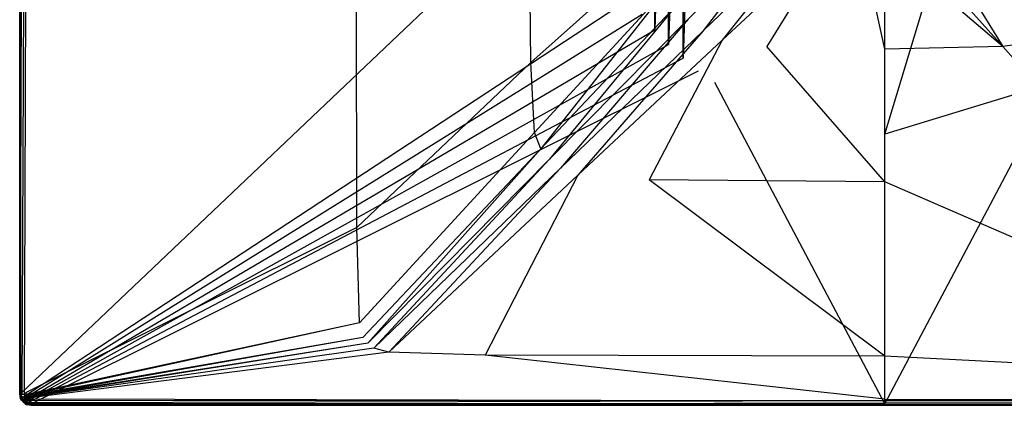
# Model space of a CAD drawing. Extents: x 0 to 1.2, y -0.8 to 0.
# Tile 1 of 17: x 0 to 0.68, y -0.8 to -0.53. Entities that reach past the tile are written whole.
import ezdxf

# ---------------------------------------------------------------- set-up
doc = ezdxf.new("R2010")
doc.units = 0
doc.layers.add('L1_WANNE_0_N_6229J3____REPLACEM', color=7, linetype='CONTINUOUS')

msp = doc.modelspace()

# ---------------------------------------------------------------- linework, layer by layer
at = {"layer": 'L1_WANNE_0_N_6229J3____REPLACEM', "color": 8}
for points, invisible_edges in [([(0.482167, -0.576368), (0.482159, -0.223679), (0.6, -0.187934), (0.482167, -0.576368)], 15), ([(0.482167, -0.576368), (0.6, -0.187934), (0.6, -0.612109), (0.482167, -0.576368)], 15), ([(0.717841, -0.223679), (0.6, -0.612109), (0.6, -0.187934), (0.717841, -0.223679)], 13), ([(0.470885, -0.568285), (0.470878, -0.231764), (0.482159, -0.223679), (0.470885, -0.568285)], 15), ([(0.470885, -0.568285), (0.482159, -0.223679), (0.482167, -0.576368), (0.470885, -0.568285)], 15), ([(0.6, -0.612109), (0.717841, -0.223679), (0.717833, -0.576368), (0.6, -0.612109)], 10), ([(0.460156, -0.55948), (0.460149, -0.240568), (0.470878, -0.231764), (0.460156, -0.55948)], 10), ([(0.460156, -0.55948), (0.470878, -0.231764), (0.470885, -0.568285), (0.460156, -0.55948)], 15), ([(0.450027, -0.549993), (0.45002, -0.250056), (0.460149, -0.240568), (0.450027, -0.549993)], 10), ([(0.450027, -0.549993), (0.460149, -0.240568), (0.460156, -0.55948), (0.450027, -0.549993)], 13), ([(0.440539, -0.539864), (0.440532, -0.260186), (0.45002, -0.250056), (0.440539, -0.539864)], 10), ([(0.440539, -0.539864), (0.45002, -0.250056), (0.450027, -0.549993), (0.440539, -0.539864)], 13), ([(0.431734, -0.529136), (0.440532, -0.260186), (0.440539, -0.539864), (0.431734, -0.529136)], 13), ([(0.423647, -0.390375), (0.000901, -0.791919), (0.000901, -0.399044), (0.423647, -0.390375)], 13), ([(0.000901, -0.791919), (0.423647, -0.390375), (0.423649, -0.517855), (0.000901, -0.791919)], 14), ([(0.000901, -0.399044), (0, -0.792002), (0, -0.39867), (0.000901, -0.399044)], 13), ([(0, -0.792002), (0, -0.398705, 0.000897), (0, -0.39867), (0, -0.792002)], 14), ([(0, -0.792002, 0.000897), (0, -0.39999, 0.033422), (0, -0.398705, 0.000897), (0, -0.792002, 0.000897)], 14), ([(0, -0.398705, 0.000897), (0, -0.792002), (0, -0.792002, 0.000897), (0, -0.398705, 0.000897)], 13), ([(0, -0.792002), (0.000901, -0.399044), (0.000901, -0.791919), (0, -0.792002)], 14), ([(0, -0.792002, 0.033422), (0, -0.400053, 0.035013), (0, -0.39999, 0.033422), (0, -0.792002, 0.033422)], 14), ([(0, -0.39999, 0.033422), (0, -0.792002, 0.000897), (0, -0.792002, 0.033422), (0, -0.39999, 0.033422)], 13), ([(0, -0.400053, 0.035013), (0, -0.792002, 0.033422), (0, -0.792002, 0.035013), (0, -0.400053, 0.035013)], 13), ([(0.000399, -0.400053, 0.037135), (0, -0.792002, 0.035013), (0.000399, -0.792302, 0.037135), (0.000399, -0.400053, 0.037135)], 13), ([(0, -0.792002, 0.035013), (0.000399, -0.400053, 0.037135), (0, -0.400053, 0.035013), (0, -0.792002, 0.035013)], 14), ([(0.001597, -0.400053, 0.038833), (0.000399, -0.792302, 0.037135), (0.001597, -0.792502, 0.038833), (0.001597, -0.400053, 0.038833)], 13), ([(0.000399, -0.792302, 0.037135), (0.001597, -0.400053, 0.038833), (0.000399, -0.400053, 0.037135), (0.000399, -0.792302, 0.037135)], 14), ([(0.001597, -0.792502, 0.038833), (0.003194, -0.400053, 0.039894), (0.001597, -0.400053, 0.038833), (0.001597, -0.792502, 0.038833)], 13), ([(0.003194, -0.400053, 0.039894), (0.001597, -0.792502, 0.038833), (0.003194, -0.792502, 0.039894), (0.003194, -0.400053, 0.039894)], 14), ([(0.003194, -0.792502, 0.039894), (0.004415, -0.400053, 0.03986), (0.003194, -0.400053, 0.039894), (0.003194, -0.792502, 0.039894)], 13), ([(0.004415, -0.400053, 0.03986), (0.003194, -0.792502, 0.039894), (0.004423, -0.79109, 0.03986), (0.004415, -0.400053, 0.03986)], 14), ([(0.233275, -0.400031, 0.036317), (0.004415, -0.400053, 0.03986), (0.004423, -0.79109, 0.03986), (0.233275, -0.400031, 0.036317)], 14), ([(0.233926, -0.676742, 0.036318), (0.233275, -0.400031, 0.036317), (0.004423, -0.79109, 0.03986), (0.233926, -0.676742, 0.036318)], 14), ([(0.353267, -0.40003, 0.033018), (0.233275, -0.400031, 0.036317), (0.233926, -0.676742, 0.036318), (0.353267, -0.40003, 0.033018)], 14), ([(0.354433, -0.56263, 0.033021), (0.353267, -0.40003, 0.033018), (0.233926, -0.676742, 0.036318), (0.354433, -0.56263, 0.033021)], 14), ([(0.44462, -0.400031, 0.030506), (0.353267, -0.40003, 0.033018), (0.354433, -0.56263, 0.033021), (0.44462, -0.400031, 0.030506)], 14), ([(0.446243, -0.480581, 0.030511), (0.44462, -0.400031, 0.030506), (0.354433, -0.56263, 0.033021), (0.446243, -0.480581, 0.030511)], 14), ([(0.473675, -0.540854, 0.030536), (0.539331, -0.455656, 0.028541), (0.463576, -0.532495, 0.030542), (0.473675, -0.540854, 0.030536)], 13), ([(0.539331, -0.455656, 0.028541), (0.473675, -0.540854, 0.030536), (0.551307, -0.466057, 0.028541), (0.539331, -0.455656, 0.028541)], 14), ([(0.726325, -0.540854, 0.030536), (0.660669, -0.455656, 0.028541), (0.648693, -0.466057, 0.028541), (0.726325, -0.540854, 0.030536)], 13), ([(0.660669, -0.455656, 0.028541), (0.726325, -0.540854, 0.030536), (0.736424, -0.532495, 0.030542), (0.660669, -0.455656, 0.028541)], 14), ([(0.487222, -0.547178, 0.030623), (0.551307, -0.466057, 0.028541), (0.473675, -0.540854, 0.030536), (0.487222, -0.547178, 0.030623)], 13), ([(0.551307, -0.466057, 0.028541), (0.487222, -0.547178, 0.030623), (0.566178, -0.473557, 0.028647), (0.551307, -0.466057, 0.028541)], 14), ([(0.712778, -0.547178, 0.030623), (0.648693, -0.466057, 0.028541), (0.633822, -0.473557, 0.028647), (0.712778, -0.547178, 0.030623)], 13), ([(0.648693, -0.466057, 0.028541), (0.712778, -0.547178, 0.030623), (0.726325, -0.540854, 0.030536), (0.648693, -0.466057, 0.028541)], 14), ([(0.518197, -0.551437, 0.030686), (0.566178, -0.473557, 0.028647), (0.487222, -0.547178, 0.030623), (0.518197, -0.551437, 0.030686)], 13), ([(0.566178, -0.473557, 0.028647), (0.518197, -0.551437, 0.030686), (0.583444, -0.478558, 0.028753), (0.566178, -0.473557, 0.028647)], 14), ([(0.681803, -0.551437, 0.030686), (0.633822, -0.473557, 0.028647), (0.616556, -0.478558, 0.028753), (0.681803, -0.551437, 0.030686)], 13), ([(0.633822, -0.473557, 0.028647), (0.681803, -0.551437, 0.030686), (0.712778, -0.547178, 0.030623), (0.633822, -0.473557, 0.028647)], 14), ([(0.446243, -0.480581, 0.030511), (0.354433, -0.56263, 0.033021), (0.357148, -0.611075, 0.03306), (0.446243, -0.480581, 0.030511)], 14), ([(0.44976, -0.510402, 0.030531), (0.446243, -0.480581, 0.030511), (0.357148, -0.611075, 0.03306), (0.44976, -0.510402, 0.030531)], 14), ([(0.6, -0.553379, 0.030677), (0.583444, -0.478558, 0.028753), (0.518197, -0.551437, 0.030686), (0.6, -0.553379, 0.030677)], 14), ([(0.6, -0.481658, 0.028753), (0.583444, -0.478558, 0.028753), (0.6, -0.553379, 0.030677), (0.6, -0.481658, 0.028753)], 14), ([(0.681803, -0.551437, 0.030686), (0.616556, -0.478558, 0.028753), (0.6, -0.481658, 0.028753), (0.681803, -0.551437, 0.030686)], 14), ([(0.681803, -0.551437, 0.030686), (0.6, -0.481658, 0.028753), (0.6, -0.553379, 0.030677), (0.681803, -0.551437, 0.030686)], 14), ([(0.361465, -0.622389, 0.03307), (0.44976, -0.510402, 0.030531), (0.357148, -0.611075, 0.03306), (0.361465, -0.622389, 0.03307)], 13), ([(0.44976, -0.510402, 0.030531), (0.361465, -0.622389, 0.03307), (0.455482, -0.52289, 0.030537), (0.44976, -0.510402, 0.030531)], 14), ([(0.423649, -0.517855), (0.001458, -0.7949), (0.000901, -0.791919), (0.423649, -0.517855)], 13), ([(0.001458, -0.7949), (0.423649, -0.517855), (0.431734, -0.529136), (0.001458, -0.7949)], 14), ([(0.367531, -0.6296, 0.033074), (0.455482, -0.52289, 0.030537), (0.361465, -0.622389, 0.03307), (0.367531, -0.6296, 0.033074)], 13), ([(0.455482, -0.52289, 0.030537), (0.367531, -0.6296, 0.033074), (0.463576, -0.532495, 0.030542), (0.455482, -0.52289, 0.030537)], 14), ([(0.431734, -0.529136), (0.002048, -0.795997), (0.001458, -0.7949), (0.431734, -0.529136)], 13), ([(0.002048, -0.795997), (0.431734, -0.529136), (0.440539, -0.539864), (0.002048, -0.795997)], 14), ([(0.375102, -0.635836, 0.033069), (0.463576, -0.532495, 0.030542), (0.367531, -0.6296, 0.033074), (0.375102, -0.635836, 0.033069)], 13), ([(0.463576, -0.532495, 0.030542), (0.375102, -0.635836, 0.033069), (0.473675, -0.540854, 0.030536), (0.463576, -0.532495, 0.030542)], 14), ([(0.440539, -0.539864), (0.002921, -0.797046), (0.002048, -0.795997), (0.440539, -0.539864)], 13), ([(0.002921, -0.797046), (0.440539, -0.539864), (0.450027, -0.549993), (0.002921, -0.797046)], 14), ([(0.387176, -0.640609, 0.033129), (0.473675, -0.540854, 0.030536), (0.375102, -0.635836, 0.033069), (0.387176, -0.640609, 0.033129)], 13), ([(0.473675, -0.540854, 0.030536), (0.387176, -0.640609, 0.033129), (0.487222, -0.547178, 0.030623), (0.473675, -0.540854, 0.030536)], 14), ([(0.450027, -0.549993), (0.004001, -0.797858), (0.002921, -0.797046), (0.450027, -0.549993)], 13), ([(0.004001, -0.797858), (0.450027, -0.549993), (0.460156, -0.55948), (0.004001, -0.797858)], 14), ([(0.436461, -0.643867, 0.03315), (0.487222, -0.547178, 0.030623), (0.387176, -0.640609, 0.033129), (0.436461, -0.643867, 0.03315)], 13), ([(0.487222, -0.547178, 0.030623), (0.436461, -0.643867, 0.03315), (0.518197, -0.551437, 0.030686), (0.487222, -0.547178, 0.030623)], 14), ([(0.6, -0.645288, 0.033142), (0.518197, -0.551437, 0.030686), (0.436461, -0.643867, 0.03315), (0.6, -0.645288, 0.033142)], 14), ([(0.6, -0.645288, 0.033142), (0.6, -0.553379, 0.030677), (0.518197, -0.551437, 0.030686), (0.6, -0.645288, 0.033142)], 14), ([(0.681803, -0.551437, 0.030686), (0.6, -0.553379, 0.030677), (0.6, -0.645288, 0.033142), (0.681803, -0.551437, 0.030686)], 14), ([(0.763539, -0.643867, 0.03315), (0.681803, -0.551437, 0.030686), (0.6, -0.645288, 0.033142), (0.763539, -0.643867, 0.03315)], 14), ([(0.763539, -0.643867, 0.03315), (0.712778, -0.547178, 0.030623), (0.681803, -0.551437, 0.030686), (0.763539, -0.643867, 0.03315)], 13), ([(0.460156, -0.55948), (0.005121, -0.798549), (0.004001, -0.797858), (0.460156, -0.55948)], 13), ([(0.005121, -0.798549), (0.460156, -0.55948), (0.470885, -0.568285), (0.005121, -0.798549)], 14), ([(0.354433, -0.56263, 0.033021), (0.233926, -0.676742, 0.036318), (0.235561, -0.742971, 0.036382), (0.354433, -0.56263, 0.033021)], 14), ([(0.357148, -0.611075, 0.03306), (0.354433, -0.56263, 0.033021), (0.235561, -0.742971, 0.036382), (0.357148, -0.611075, 0.03306)], 14), ([(0.470885, -0.568285), (0.008068, -0.799103), (0.005121, -0.798549), (0.470885, -0.568285)], 13), ([(0.008068, -0.799103), (0.470885, -0.568285), (0.482167, -0.576368), (0.008068, -0.799103)], 14), ([(0.482167, -0.576368), (0.6, -0.799099), (0.008068, -0.799103), (0.482167, -0.576368)], 13), ([(0.6, -0.799099), (0.482167, -0.576368), (0.6, -0.612109), (0.6, -0.799099)], 14), ([(0.717833, -0.576368), (0.6, -0.799099), (0.6, -0.612109), (0.717833, -0.576368)], 13), ([(0.6, -0.799099), (0.717833, -0.576368), (1.191932, -0.799099), (0.6, -0.799099)], 14), ([(0.357148, -0.611075, 0.03306), (0.235561, -0.742971, 0.036382), (0.238026, -0.752996, 0.036395), (0.357148, -0.611075, 0.03306)], 14), ([(0.361465, -0.622389, 0.03307), (0.357148, -0.611075, 0.03306), (0.238026, -0.752996, 0.036395), (0.361465, -0.622389, 0.03307)], 14), ([(0.241455, -0.75704, 0.036397), (0.361465, -0.622389, 0.03307), (0.238026, -0.752996, 0.036395), (0.241455, -0.75704, 0.036397)], 13), ([(0.361465, -0.622389, 0.03307), (0.241455, -0.75704, 0.036397), (0.367531, -0.6296, 0.033074), (0.361465, -0.622389, 0.03307)], 14), ([(0.245692, -0.760534, 0.036395), (0.367531, -0.6296, 0.033074), (0.241455, -0.75704, 0.036397), (0.245692, -0.760534, 0.036395)], 13), ([(0.367531, -0.6296, 0.033074), (0.245692, -0.760534, 0.036395), (0.375102, -0.635836, 0.033069), (0.367531, -0.6296, 0.033074)], 14), ([(0.256106, -0.763263, 0.036418), (0.375102, -0.635836, 0.033069), (0.245692, -0.760534, 0.036395), (0.256106, -0.763263, 0.036418)], 13), ([(0.375102, -0.635836, 0.033069), (0.256106, -0.763263, 0.036418), (0.387176, -0.640609, 0.033129), (0.375102, -0.635836, 0.033069)], 14), ([(0.322752, -0.765201, 0.036383), (0.387176, -0.640609, 0.033129), (0.256106, -0.763263, 0.036418), (0.322752, -0.765201, 0.036383)], 13), ([(0.387176, -0.640609, 0.033129), (0.322752, -0.765201, 0.036383), (0.436461, -0.643867, 0.03315), (0.387176, -0.640609, 0.033129)], 14), ([(0.6, -0.766034, 0.036381), (0.436461, -0.643867, 0.03315), (0.322752, -0.765201, 0.036383), (0.6, -0.766034, 0.036381)], 14), ([(0.6, -0.645288, 0.033142), (0.436461, -0.643867, 0.03315), (0.6, -0.766034, 0.036381), (0.6, -0.645288, 0.033142)], 14), ([(0.877248, -0.765201, 0.036383), (0.763539, -0.643867, 0.03315), (0.6, -0.645288, 0.033142), (0.877248, -0.765201, 0.036383)], 14), ([(0.877248, -0.765201, 0.036383), (0.6, -0.645288, 0.033142), (0.6, -0.766034, 0.036381), (0.877248, -0.765201, 0.036383)], 14), ([(0.233926, -0.676742, 0.036318), (0.004423, -0.79109, 0.03986), (0.005032, -0.792533, 0.039966), (0.233926, -0.676742, 0.036318)], 14), ([(0.235561, -0.742971, 0.036382), (0.233926, -0.676742, 0.036318), (0.005032, -0.792533, 0.039966), (0.235561, -0.742971, 0.036382)], 14), ([(0.00545, -0.79327, 0.039966), (0.235561, -0.742971, 0.036382), (0.005032, -0.792533, 0.039966), (0.00545, -0.79327, 0.039966)], 13), ([(0.235561, -0.742971, 0.036382), (0.00545, -0.79327, 0.039966), (0.238026, -0.752996, 0.036395), (0.235561, -0.742971, 0.036382)], 14), ([(0.006076, -0.793902, 0.039966), (0.238026, -0.752996, 0.036395), (0.00545, -0.79327, 0.039966), (0.006076, -0.793902, 0.039966)], 13), ([(0.238026, -0.752996, 0.036395), (0.006076, -0.793902, 0.039966), (0.241455, -0.75704, 0.036397), (0.238026, -0.752996, 0.036395)], 14), ([(0.006709, -0.794431, 0.039966), (0.241455, -0.75704, 0.036397), (0.006076, -0.793902, 0.039966), (0.006709, -0.794431, 0.039966)], 13), ([(0.241455, -0.75704, 0.036397), (0.006709, -0.794431, 0.039966), (0.245692, -0.760534, 0.036395), (0.241455, -0.75704, 0.036397)], 14), ([(0.245692, -0.760534, 0.036395), (0.006709, -0.794431, 0.039966), (0.007449, -0.794952, 0.039966), (0.245692, -0.760534, 0.036395)], 14), ([(0.256106, -0.763263, 0.036418), (0.245692, -0.760534, 0.036395), (0.007449, -0.794952, 0.039966), (0.256106, -0.763263, 0.036418)], 14), ([(0.256106, -0.763263, 0.036418), (0.007449, -0.794952, 0.039966), (0.008794, -0.795565, 0.039861), (0.256106, -0.763263, 0.036418)], 14), ([(0.322752, -0.765201, 0.036383), (0.256106, -0.763263, 0.036418), (0.008794, -0.795565, 0.039861), (0.322752, -0.765201, 0.036383)], 14), ([(0.6, -0.795771, 0.039861), (0.322752, -0.765201, 0.036383), (0.008794, -0.795565, 0.039861), (0.6, -0.795771, 0.039861)], 14), ([(0.6, -0.766034, 0.036381), (0.322752, -0.765201, 0.036383), (0.6, -0.795771, 0.039861), (0.6, -0.766034, 0.036381)], 14), ([(1.191206, -0.795562, 0.039861), (0.877248, -0.765201, 0.036383), (0.6, -0.766034, 0.036381), (1.191206, -0.795562, 0.039861)], 14), ([(1.191206, -0.795562, 0.039861), (0.6, -0.766034, 0.036381), (0.6, -0.795771, 0.039861), (1.191206, -0.795562, 0.039861)], 14), ([(0.000901, -0.791919), (0.000599, -0.795203), (0, -0.792002), (0.000901, -0.791919)], 13), ([(0, -0.792002, 0.035013), (0.000599, -0.795203, 0.035013), (0.001098, -0.795103, 0.037347), (0, -0.792002, 0.035013)], 14), ([(0, -0.792002, 0.035013), (0.001098, -0.795103, 0.037347), (0.000399, -0.792302, 0.037135), (0, -0.792002, 0.035013)], 14), ([(0, -0.792002, 0.033422), (0.000599, -0.795203, 0.000897), (0.000599, -0.795203, 0.033422), (0, -0.792002, 0.033422)], 13), ([(0.000599, -0.795203, 0.000897), (0, -0.792002, 0.033422), (0, -0.792002, 0.000897), (0.000599, -0.795203, 0.000897)], 14), ([(0, -0.792002, 0.000897), (0.000599, -0.795203), (0.000599, -0.795203, 0.000897), (0, -0.792002, 0.000897)], 13), ([(0.000599, -0.795203), (0, -0.792002, 0.000897), (0, -0.792002), (0.000599, -0.795203)], 14), ([(0, -0.792002, 0.035013), (0.000599, -0.795203, 0.033422), (0.000599, -0.795203, 0.035013), (0, -0.792002, 0.035013)], 13), ([(0.000599, -0.795203, 0.033422), (0, -0.792002, 0.035013), (0, -0.792002, 0.033422), (0.000599, -0.795203, 0.033422)], 14), ([(0.000599, -0.795203), (0.000901, -0.791919), (0.001458, -0.7949), (0.000599, -0.795203)], 14), ([(0.003792, -0.793903, 0.04), (0.004423, -0.79109, 0.03986), (0.003194, -0.792502, 0.039894), (0.003792, -0.793903, 0.04)], 13), ([(0.004423, -0.79109, 0.03986), (0.003792, -0.793903, 0.04), (0.005032, -0.792533, 0.039966), (0.004423, -0.79109, 0.03986)], 14), ([(0.000399, -0.792302, 0.037135), (0.001098, -0.795103, 0.037347), (0.002295, -0.794603, 0.039045), (0.000399, -0.792302, 0.037135)], 14), ([(0.000399, -0.792302, 0.037135), (0.002295, -0.794603, 0.039045), (0.001597, -0.792502, 0.038833), (0.000399, -0.792302, 0.037135)], 14), ([(0.001458, -0.7949), (0.001297, -0.796503), (0.000599, -0.795203), (0.001458, -0.7949)], 13), ([(0.001098, -0.795103, 0.037347), (0.000599, -0.795203, 0.035013), (0.001796, -0.796203, 0.037453), (0.001098, -0.795103, 0.037347)], 14), ([(0.000599, -0.795203, 0.033422), (0.001297, -0.796503, 0.000897), (0.001297, -0.796503, 0.033422), (0.000599, -0.795203, 0.033422)], 13), ([(0.001297, -0.796503, 0.000897), (0.000599, -0.795203, 0.033422), (0.000599, -0.795203, 0.000897), (0.001297, -0.796503, 0.000897)], 14), ([(0.000599, -0.795203, 0.035013), (0.001297, -0.796503, 0.035013), (0.001796, -0.796203, 0.037453), (0.000599, -0.795203, 0.035013)], 14), ([(0.000599, -0.795203, 0.000897), (0.001297, -0.796503), (0.001297, -0.796503, 0.000897), (0.000599, -0.795203, 0.000897)], 13), ([(0.001297, -0.796503), (0.000599, -0.795203, 0.000897), (0.000599, -0.795203), (0.001297, -0.796503)], 14), ([(0.000599, -0.795203, 0.035013), (0.001297, -0.796503, 0.033422), (0.001297, -0.796503, 0.035013), (0.000599, -0.795203, 0.035013)], 13), ([(0.001297, -0.796503, 0.033422), (0.000599, -0.795203, 0.035013), (0.000599, -0.795203, 0.033422), (0.001297, -0.796503, 0.033422)], 14), ([(0.002295, -0.794603, 0.039045), (0.001098, -0.795103, 0.037347), (0.002894, -0.795503, 0.039045), (0.002295, -0.794603, 0.039045)], 14), ([(0.001098, -0.795103, 0.037347), (0.001796, -0.796203, 0.037453), (0.002894, -0.795503, 0.039045), (0.001098, -0.795103, 0.037347)], 14), ([(0.001297, -0.796503), (0.001458, -0.7949), (0.002048, -0.795997), (0.001297, -0.796503)], 14), ([(0.002048, -0.795997), (0.002295, -0.797703), (0.001297, -0.796503), (0.002048, -0.795997)], 13), ([(0.001796, -0.796203, 0.037453), (0.001297, -0.796503, 0.035013), (0.002695, -0.797303, 0.03756), (0.001796, -0.796203, 0.037453)], 14), ([(0.001297, -0.796503, 0.035013), (0.002295, -0.797703, 0.033422), (0.002295, -0.797703, 0.035013), (0.001297, -0.796503, 0.035013)], 13), ([(0.002295, -0.797703, 0.033422), (0.001297, -0.796503, 0.035013), (0.001297, -0.796503, 0.033422), (0.002295, -0.797703, 0.033422)], 14), ([(0.001297, -0.796503, 0.033422), (0.002295, -0.797703, 0.000897), (0.002295, -0.797703, 0.033422), (0.001297, -0.796503, 0.033422)], 13), ([(0.002295, -0.797703, 0.000897), (0.001297, -0.796503, 0.033422), (0.001297, -0.796503, 0.000897), (0.002295, -0.797703, 0.000897)], 14), ([(0.001297, -0.796503, 0.035013), (0.002295, -0.797703, 0.035013), (0.002695, -0.797303, 0.03756), (0.001297, -0.796503, 0.035013)], 14), ([(0.001297, -0.796503, 0.000897), (0.002295, -0.797703), (0.002295, -0.797703, 0.000897), (0.001297, -0.796503, 0.000897)], 13), ([(0.002295, -0.797703), (0.001297, -0.796503, 0.000897), (0.001297, -0.796503), (0.002295, -0.797703)], 14), ([(0.003194, -0.792502, 0.039894), (0.001597, -0.792502, 0.038833), (0.002295, -0.794603, 0.039045), (0.003194, -0.792502, 0.039894)], 14), ([(0.002695, -0.797303, 0.03756), (0.002894, -0.795503, 0.039045), (0.001796, -0.796203, 0.037453), (0.002695, -0.797303, 0.03756)], 13), ([(0.002295, -0.797703), (0.002048, -0.795997), (0.002921, -0.797046), (0.002295, -0.797703)], 14), ([(0.003792, -0.793903, 0.04), (0.003194, -0.792502, 0.039894), (0.002295, -0.794603, 0.039045), (0.003792, -0.793903, 0.04)], 14), ([(0.003792, -0.793903, 0.04), (0.002295, -0.794603, 0.039045), (0.002894, -0.795503, 0.039045), (0.003792, -0.793903, 0.04)], 14), ([(0.002921, -0.797046), (0.003493, -0.798603), (0.002295, -0.797703), (0.002921, -0.797046)], 13), ([(0.002695, -0.797303, 0.03756), (0.002295, -0.797703, 0.035013), (0.003792, -0.798103, 0.037453), (0.002695, -0.797303, 0.03756)], 14), ([(0.003792, -0.798103, 0.037453), (0.002295, -0.797703, 0.035013), (0.003493, -0.798703, 0.035013), (0.003792, -0.798103, 0.037453)], 14), ([(0.003493, -0.798703, 0.033422), (0.002295, -0.797703, 0.000897), (0.003493, -0.798603, 0.000897), (0.003493, -0.798703, 0.033422)], 14), ([(0.002295, -0.797703, 0.033422), (0.002295, -0.797703, 0.000897), (0.003493, -0.798703, 0.033422), (0.002295, -0.797703, 0.033422)], 14), ([(0.003493, -0.798603, 0.000897), (0.002295, -0.797703), (0.003493, -0.798603), (0.003493, -0.798603, 0.000897)], 13), ([(0.002295, -0.797703), (0.003493, -0.798603, 0.000897), (0.002295, -0.797703, 0.000897), (0.002295, -0.797703)], 14), ([(0.003493, -0.798703, 0.035013), (0.002295, -0.797703, 0.033422), (0.003493, -0.798703, 0.033422), (0.003493, -0.798703, 0.035013)], 13), ([(0.002295, -0.797703, 0.033422), (0.003493, -0.798703, 0.035013), (0.002295, -0.797703, 0.035013), (0.002295, -0.797703, 0.033422)], 14), ([(0.002894, -0.795503, 0.039045), (0.002695, -0.797303, 0.03756), (0.003593, -0.796303, 0.039151), (0.002894, -0.795503, 0.039045)], 14), ([(0.003593, -0.796303, 0.039151), (0.002695, -0.797303, 0.03756), (0.003792, -0.798103, 0.037453), (0.003593, -0.796303, 0.039151)], 14), ([(0.004192, -0.794603, 0.04), (0.003792, -0.793903, 0.04), (0.002894, -0.795503, 0.039045), (0.004192, -0.794603, 0.04)], 14), ([(0.004192, -0.794603, 0.04), (0.002894, -0.795503, 0.039045), (0.003593, -0.796303, 0.039151), (0.004192, -0.794603, 0.04)], 14), ([(0.003493, -0.798603), (0.002921, -0.797046), (0.004001, -0.797858), (0.003493, -0.798603)], 14), ([(0.004001, -0.797858), (0.00479, -0.799403), (0.003493, -0.798603), (0.004001, -0.797858)], 13), ([(0.003792, -0.798103, 0.037453), (0.003493, -0.798703, 0.035013), (0.00489, -0.798803, 0.037347), (0.003792, -0.798103, 0.037453)], 14), ([(0.00479, -0.799403, 0.033422), (0.003493, -0.798603, 0.000897), (0.00479, -0.799403, 0.000897), (0.00479, -0.799403, 0.033422)], 14), ([(0.003493, -0.798703, 0.033422), (0.003493, -0.798603, 0.000897), (0.00479, -0.799403, 0.033422), (0.003493, -0.798703, 0.033422)], 14), ([(0.00479, -0.799403, 0.000897), (0.003493, -0.798603), (0.00479, -0.799403), (0.00479, -0.799403, 0.000897)], 13), ([(0.003493, -0.798603), (0.00479, -0.799403, 0.000897), (0.003493, -0.798603, 0.000897), (0.003493, -0.798603)], 14), ([(0.00479, -0.799403, 0.035013), (0.003493, -0.798703, 0.033422), (0.00479, -0.799403, 0.033422), (0.00479, -0.799403, 0.035013)], 13), ([(0.003493, -0.798703, 0.033422), (0.00479, -0.799403, 0.035013), (0.003493, -0.798703, 0.035013), (0.003493, -0.798703, 0.033422)], 14), ([(0.00489, -0.798803, 0.037347), (0.003493, -0.798703, 0.035013), (0.00479, -0.799403, 0.035013), (0.00489, -0.798803, 0.037347)], 14), ([(0.00479, -0.795203, 0.04), (0.004192, -0.794603, 0.04), (0.003593, -0.796303, 0.039151), (0.00479, -0.795203, 0.04)], 14), ([(0.004491, -0.797103, 0.039151), (0.00479, -0.795203, 0.04), (0.003593, -0.796303, 0.039151), (0.004491, -0.797103, 0.039151)], 13), ([(0.003593, -0.796303, 0.039151), (0.003792, -0.798103, 0.037453), (0.004491, -0.797103, 0.039151), (0.003593, -0.796303, 0.039151)], 14), ([(0.004192, -0.794603, 0.04), (0.005032, -0.792533, 0.039966), (0.003792, -0.793903, 0.04), (0.004192, -0.794603, 0.04)], 13), ([(0.003792, -0.798103, 0.037453), (0.005389, -0.797703, 0.039045), (0.004491, -0.797103, 0.039151), (0.003792, -0.798103, 0.037453)], 14), ([(0.005389, -0.797703, 0.039045), (0.003792, -0.798103, 0.037453), (0.00489, -0.798803, 0.037347), (0.005389, -0.797703, 0.039045)], 13), ([(0.00479, -0.799403), (0.004001, -0.797858), (0.005121, -0.798549), (0.00479, -0.799403)], 14), ([(0.005032, -0.792533, 0.039966), (0.004192, -0.794603, 0.04), (0.00545, -0.79327, 0.039966), (0.005032, -0.792533, 0.039966)], 14), ([(0.00479, -0.795203, 0.04), (0.00545, -0.79327, 0.039966), (0.004192, -0.794603, 0.04), (0.00479, -0.795203, 0.04)], 13), ([(0.00479, -0.795203, 0.04), (0.004491, -0.797103, 0.039151), (0.005389, -0.795703, 0.04), (0.00479, -0.795203, 0.04)], 14), ([(0.005389, -0.795703, 0.04), (0.004491, -0.797103, 0.039151), (0.005389, -0.797703, 0.039045), (0.005389, -0.795703, 0.04)], 14), ([(0.00545, -0.79327, 0.039966), (0.00479, -0.795203, 0.04), (0.006076, -0.793902, 0.039966), (0.00545, -0.79327, 0.039966)], 14), ([(0.005389, -0.795703, 0.04), (0.006076, -0.793902, 0.039966), (0.00479, -0.795203, 0.04), (0.005389, -0.795703, 0.04)], 13), ([(0.005121, -0.798549), (0.007984, -0.800003), (0.00479, -0.799403), (0.005121, -0.798549)], 13), ([(0.00489, -0.798803, 0.037347), (0.00479, -0.799403, 0.035013), (0.007685, -0.799603, 0.037135), (0.00489, -0.798803, 0.037347)], 14), ([(0.005389, -0.797703, 0.039045), (0.00489, -0.798803, 0.037347), (0.007485, -0.798403, 0.038833), (0.005389, -0.797703, 0.039045)], 14), ([(0.007485, -0.798403, 0.038833), (0.00489, -0.798803, 0.037347), (0.007685, -0.799603, 0.037135), (0.007485, -0.798403, 0.038833)], 14), ([(0.007984, -0.800003), (0.005121, -0.798549), (0.008068, -0.799103), (0.007984, -0.800003)], 14), ([(0.006076, -0.793902, 0.039966), (0.005389, -0.795703, 0.04), (0.006709, -0.794431, 0.039966), (0.006076, -0.793902, 0.039966)], 14), ([(0.006088, -0.796203, 0.04), (0.006709, -0.794431, 0.039966), (0.005389, -0.795703, 0.04), (0.006088, -0.796203, 0.04)], 13), ([(0.006088, -0.796203, 0.04), (0.005389, -0.795703, 0.04), (0.005389, -0.797703, 0.039045), (0.006088, -0.796203, 0.04)], 14), ([(0.007485, -0.798403, 0.038833), (0.006088, -0.796203, 0.04), (0.005389, -0.797703, 0.039045), (0.007485, -0.798403, 0.038833)], 14), ([(0.006709, -0.794431, 0.039966), (0.006088, -0.796203, 0.04), (0.007449, -0.794952, 0.039966), (0.006709, -0.794431, 0.039966)], 14), ([(0.007385, -0.796803, 0.039894), (0.007449, -0.794952, 0.039966), (0.006088, -0.796203, 0.04), (0.007385, -0.796803, 0.039894)], 13), ([(0.007485, -0.798403, 0.038833), (0.007385, -0.796803, 0.039894), (0.006088, -0.796203, 0.04), (0.007485, -0.798403, 0.038833)], 14), ([(0.007449, -0.794952, 0.039966), (0.007385, -0.796803, 0.039894), (0.008794, -0.795565, 0.039861), (0.007449, -0.794952, 0.039966)], 14), ([(0.6, -0.797, 0.039894), (0.008794, -0.795565, 0.039861), (0.007385, -0.796803, 0.039894), (0.6, -0.797, 0.039894)], 13), ([(0.6, -0.797, 0.039894), (0.007385, -0.796803, 0.039894), (0.007485, -0.798403, 0.038833), (0.6, -0.797, 0.039894)], 14), ([(0.6, -0.797, 0.039894), (0.007485, -0.798403, 0.038833), (0.6, -0.7985, 0.038727), (0.6, -0.797, 0.039894)], 14), ([(0.007485, -0.798403, 0.038833), (0.007685, -0.799603, 0.037135), (0.6, -0.7985, 0.038727), (0.007485, -0.798403, 0.038833)], 14), ([(0.6, -0.7985, 0.038727), (0.007685, -0.799603, 0.037135), (0.6, -0.7996, 0.037135), (0.6, -0.7985, 0.038727)], 14), ([(0.008794, -0.795565, 0.039861), (0.6, -0.797, 0.039894), (0.6, -0.795771, 0.039861), (0.008794, -0.795565, 0.039861)], 14), ([(0.6, -0.795771, 0.039861), (1.192615, -0.7968, 0.039894), (1.191206, -0.795562, 0.039861), (0.6, -0.795771, 0.039861)], 14), ([(1.192615, -0.7968, 0.039894), (0.6, -0.795771, 0.039861), (0.6, -0.797, 0.039894), (1.192615, -0.7968, 0.039894)], 13), ([(1.192615, -0.7968, 0.039894), (0.6, -0.797, 0.039894), (1.192515, -0.7984, 0.038833), (1.192615, -0.7968, 0.039894)], 14), ([(1.192515, -0.7984, 0.038833), (0.6, -0.797, 0.039894), (0.6, -0.7985, 0.038727), (1.192515, -0.7984, 0.038833)], 14), ([(1.192515, -0.7984, 0.038833), (0.6, -0.7996, 0.037135), (1.192315, -0.7996, 0.037135), (1.192515, -0.7984, 0.038833)], 14), ([(1.192515, -0.7984, 0.038833), (0.6, -0.7985, 0.038727), (0.6, -0.7996, 0.037135), (1.192515, -0.7984, 0.038833)], 14), ([(0.007984, -0.800003, 0.033422), (0.00479, -0.799403, 0.000897), (0.007984, -0.800003, 0.000897), (0.007984, -0.800003, 0.033422)], 13), ([(0.00479, -0.799403, 0.000897), (0.007984, -0.800003, 0.033422), (0.00479, -0.799403, 0.033422), (0.00479, -0.799403, 0.000897)], 14), ([(0.007685, -0.799603, 0.037135), (0.00479, -0.799403, 0.035013), (0.007984, -0.800003, 0.035013), (0.007685, -0.799603, 0.037135)], 14), ([(0.007984, -0.800003, 0.000897), (0.00479, -0.799403), (0.007984, -0.800003), (0.007984, -0.800003, 0.000897)], 13), ([(0.00479, -0.799403), (0.007984, -0.800003, 0.000897), (0.00479, -0.799403, 0.000897), (0.00479, -0.799403)], 14), ([(0.007984, -0.800003, 0.035013), (0.00479, -0.799403, 0.033422), (0.007984, -0.800003, 0.033422), (0.007984, -0.800003, 0.035013)], 13), ([(0.00479, -0.799403, 0.033422), (0.007984, -0.800003, 0.035013), (0.00479, -0.799403, 0.035013), (0.00479, -0.799403, 0.033422)], 14), ([(0.6, -0.7996, 0.037135), (0.007685, -0.799603, 0.037135), (0.6, -0.8, 0.035119), (0.6, -0.7996, 0.037135)], 14), ([(0.007685, -0.799603, 0.037135), (0.007984, -0.800003, 0.035013), (0.6, -0.8, 0.035119), (0.007685, -0.799603, 0.037135)], 14), ([(0.008068, -0.799103), (0.6, -0.8), (0.007984, -0.800003), (0.008068, -0.799103)], 13), ([(0.6, -0.8, 0.033528), (0.007984, -0.800003, 0.035013), (0.007984, -0.800003, 0.033422), (0.6, -0.8, 0.033528)], 13), ([(0.007984, -0.800003, 0.035013), (0.6, -0.8, 0.033528), (0.6, -0.8, 0.035119), (0.007984, -0.800003, 0.035013)], 14), ([(0.6, -0.8, 0.000897), (0.007984, -0.800003, 0.033422), (0.007984, -0.800003, 0.000897), (0.6, -0.8, 0.000897)], 13), ([(0.007984, -0.800003, 0.033422), (0.6, -0.8, 0.000897), (0.6, -0.8, 0.033528), (0.007984, -0.800003, 0.033422)], 14), ([(0.6, -0.8), (0.007984, -0.800003, 0.000897), (0.007984, -0.800003), (0.6, -0.8)], 13), ([(0.007984, -0.800003, 0.000897), (0.6, -0.8), (0.6, -0.8, 0.000897), (0.007984, -0.800003, 0.000897)], 14), ([(0.6, -0.8), (0.008068, -0.799103), (0.6, -0.799099), (0.6, -0.8)], 14), ([(1.191932, -0.799099), (0.6, -0.8), (0.6, -0.799099), (1.191932, -0.799099)], 13), ([(0.6, -0.8), (1.191932, -0.799099), (1.192016, -0.8), (0.6, -0.8)], 14), ([(1.192315, -0.7996, 0.037135), (0.6, -0.8, 0.035119), (1.192016, -0.8, 0.035013), (1.192315, -0.7996, 0.037135)], 14), ([(0.6, -0.7996, 0.037135), (0.6, -0.8, 0.035119), (1.192315, -0.7996, 0.037135), (0.6, -0.7996, 0.037135)], 14), ([(1.192016, -0.8, 0.035013), (0.6, -0.8, 0.033528), (1.192016, -0.8, 0.033422), (1.192016, -0.8, 0.035013)], 13), ([(0.6, -0.8, 0.033528), (1.192016, -0.8, 0.035013), (0.6, -0.8, 0.035119), (0.6, -0.8, 0.033528)], 14), ([(1.192016, -0.8, 0.033422), (0.6, -0.8, 0.000897), (1.192016, -0.8, 0.000897), (1.192016, -0.8, 0.033422)], 13), ([(0.6, -0.8, 0.000897), (1.192016, -0.8, 0.033422), (0.6, -0.8, 0.033528), (0.6, -0.8, 0.000897)], 14), ([(1.192016, -0.8, 0.000897), (0.6, -0.8), (1.192016, -0.8), (1.192016, -0.8, 0.000897)], 13), ([(0.6, -0.8), (1.192016, -0.8, 0.000897), (0.6, -0.8, 0.000897), (0.6, -0.8)], 14)]:
    msp.add_3dface(points, dxfattribs=dict(at, invisible_edges=invisible_edges))

doc.saveas('drawing.dxf')
